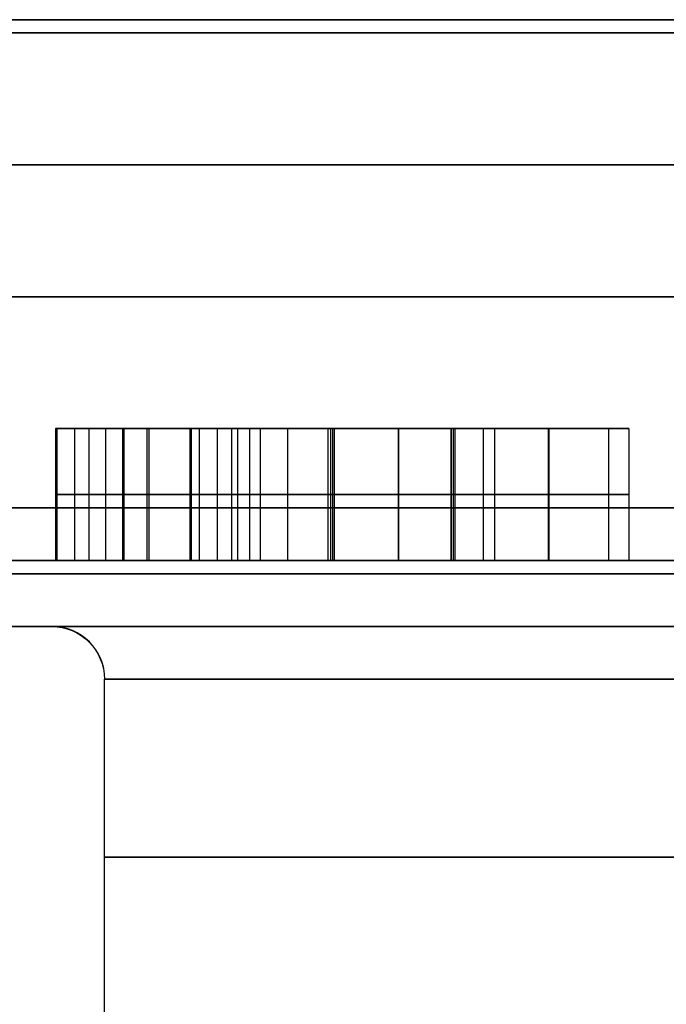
# Model space of a CAD drawing. Header units: centimetres. Extents: x -10 to 8.9, y -29.1 to -8.
# Tile 213 of 256: x -7.232 to -6.987, y -8.673 to -8.3. Entities that reach past the tile are written whole.
import ezdxf

# ---------------------------------------------------------------- set-up
doc = ezdxf.new("R2010")
doc.units = ezdxf.units.CM
doc.layers.add('Default', color=7, linetype='Continuous', true_color=0x000000)

msp = doc.modelspace()

# ---------------------------------------------------------------- linework, layer by layer
at = {"layer": 'Default'}
for p, q in [((-7.19308, -8.505, 5.60485), (-7.19308, -8.455, 5.60485)), ((-7.19257, -8.505, 5.5244), (-7.19257, -8.455, 5.5244)), ((-7.10991, -8.455, 5.43227), (-7.10991, -8.455, 5.47714)), ((-7.10991, -8.455, 5.64792), (-7.10991, -8.455, 5.69286)), ((-7.0013, -8.455, 5.56258), (-7.05222, -8.455, 5.56258)), ((-7.16762, -8.48, 5.60485), (-7.21853, -8.48, 5.60485)), ((-7.21802, -8.48, 5.5244), (-7.16711, -8.48, 5.5244)), ((-7.305, -8.53, 3.45), (-7.22, -8.53, 3.45))]:
    msp.add_line(p, q, dxfattribs=at)
at = {"layer": 'Default', "extrusion": (0, 1, 0)}
for centre, radius, start, end in [((6.55, 3.45, -8.3), 0.775, 270, 90), ((6.55, 3.45, -8.305), 1, 270, 90), ((6.55, 3.45, -8.355), 3.475, 180, 0), ((6.55, 3.45, -8.355), 3.475, 0, 180), ((6.55, 3.45, -8.405), 0.775, 270, 90), ((6.55, 3.45, -8.485), 3.225, 0, 180), ((6.55, 3.45, -8.485), 3.225, 180, 0), ((6.55, 3.45, -8.485), 1, 270, 90), ((6.55, 3.45, -8.505), 3.205, 180, 0), ((6.55, 3.45, -8.505), 3.205, 0, 180), ((6.55, 3.45, -8.505), 3.205, 180, 0), ((6.55, 3.45, -8.505), 0.775, 0, 90), ((6.55, 3.45, -8.51), 0.775, 201.6, 0), ((6.55, 3.45, -8.51), 0.775, 0, 180), ((6.55, 3.45, -8.53), 0.755, 180, 0), ((6.55, 3.45, -8.53), 0.755, 0, 180)]:
    msp.add_arc(centre, radius, start, end, dxfattribs=at)
at = {"layer": 'Default', "extrusion": (0, -1, 0)}
for centre, radius, start, end in [((-6.55, 3.45, 8.505), 1.02, 90, 270), ((-6.55, 3.45, 8.53), 0.67, 180, 0), ((-6.55, 3.45, 8.53), 0.67, 0, 180), ((-6.55, 3.45, 8.53), 0.67, 180, 184.19678), ((-6.55, 3.45, 8.55), 0.65, 180, 0), ((-6.55, 3.45, 8.55), 0.65, 0, 180), ((-6.55, 3.45, 8.6175), 0.65, 180, 0), ((-6.55, 3.45, 8.6175), 0.65, 0, 180)]:
    msp.add_arc(centre, radius, start, end, dxfattribs=at)
at = {"layer": 'Default', "extrusion": (0, 0, -1)}
msp.add_arc((7.22, -8.55, -3.45), 0.02, 90, 180, dxfattribs=at)
at = {"layer": 'Default', "extrusion": (-0.022411, 0, 0.999749)}
msp.add_arc((8.55, -7.14104, 3.59592), 0.02, 90, 180, dxfattribs=at)
at = {"layer": 'Default'}
for points, degree in [([(-7.21853, -8.455, 5.60485), (-7.21853, -8.48, 5.60485), (-7.21853, -8.505, 5.60485)], 2), ([(-7.19948, -8.455, 5.65522), (-7.20869, -8.455, 5.64303), (-7.21514, -8.455, 5.62623), (-7.21853, -8.455, 5.60485)], 3), ([(-7.21853, -8.455, 5.60485), (-7.19308, -8.455, 5.60485), (-7.16762, -8.455, 5.60485)], 2), ([(-7.21802, -8.455, 5.5244), (-7.21802, -8.48, 5.5244), (-7.21802, -8.505, 5.5244)], 2), ([(-7.16711, -8.455, 5.5244), (-7.19257, -8.455, 5.5244), (-7.21802, -8.455, 5.5244)], 2), ([(-7.21802, -8.455, 5.5244), (-7.21327, -8.455, 5.49622), (-7.20173, -8.455, 5.47382), (-7.18319, -8.455, 5.45723)], 3), ([(-7.21115, -8.505, 5.63358), (-7.21115, -8.48, 5.63358), (-7.21115, -8.455, 5.63358)], 2), ([(-7.20576, -8.505, 5.48643), (-7.20576, -8.48, 5.48643), (-7.20576, -8.455, 5.48643)], 2), ([(-7.19948, -8.505, 5.65522), (-7.19948, -8.48, 5.65522), (-7.19948, -8.455, 5.65522)], 2), ([(-7.16405, -8.455, 5.68309), (-7.17848, -8.455, 5.67664), (-7.19036, -8.455, 5.6673), (-7.19948, -8.455, 5.65522)], 3), ([(-7.18376, -8.505, 5.67126), (-7.18376, -8.48, 5.67126), (-7.18376, -8.455, 5.67126)], 2), ([(-7.18319, -8.455, 5.45723), (-7.18319, -8.48, 5.45723), (-7.18319, -8.505, 5.45723)], 2), ([(-7.18319, -8.455, 5.45723), (-7.16456, -8.455, 5.44055), (-7.14114, -8.455, 5.43224), (-7.11297, -8.455, 5.43224)], 3), ([(-7.16762, -8.455, 5.60485), (-7.16762, -8.48, 5.60485), (-7.16762, -8.505, 5.60485)], 2), ([(-7.16762, -8.455, 5.60485), (-7.16708, -8.455, 5.60715), (-7.16587, -8.455, 5.6115), (-7.16377, -8.455, 5.61723), (-7.16144, -8.455, 5.62225), (-7.15891, -8.455, 5.62661), (-7.15618, -8.455, 5.63046), (-7.15327, -8.455, 5.63382), (-7.15019, -8.455, 5.63676), (-7.14692, -8.455, 5.63932), (-7.14336, -8.455, 5.64158), (-7.13948, -8.455, 5.64355), (-7.13523, -8.455, 5.64522), (-7.13051, -8.455, 5.64656), (-7.12549, -8.455, 5.6475), (-7.12034, -8.455, 5.64802), (-7.117, -8.455, 5.64812), (-7.11534, -8.455, 5.64812)], 3), ([(-7.16711, -8.455, 5.5244), (-7.16711, -8.48, 5.5244), (-7.16711, -8.505, 5.5244)], 2), ([(-7.14504, -8.455, 5.48723), (-7.14599, -8.455, 5.48796), (-7.14786, -8.455, 5.48955), (-7.15062, -8.455, 5.49239), (-7.15326, -8.455, 5.4956), (-7.15574, -8.455, 5.49914), (-7.15806, -8.455, 5.50297), (-7.16021, -8.455, 5.50703), (-7.16219, -8.455, 5.51124), (-7.164, -8.455, 5.51558), (-7.16565, -8.455, 5.51999), (-7.16664, -8.455, 5.52293), (-7.16711, -8.455, 5.5244)], 3), ([(-7.16405, -8.455, 5.68309), (-7.16405, -8.48, 5.68309), (-7.16405, -8.505, 5.68309)], 2), ([(-7.11432, -8.455, 5.69293), (-7.13299, -8.455, 5.69293), (-7.14963, -8.455, 5.68954), (-7.16405, -8.455, 5.68309)], 3), ([(-7.15713, -8.505, 5.50147), (-7.15713, -8.48, 5.50147), (-7.15713, -8.455, 5.50147)], 2), ([(-7.1517, -8.505, 5.4385), (-7.1517, -8.48, 5.4385), (-7.1517, -8.455, 5.4385)], 2), ([(-7.14942, -8.505, 5.63731), (-7.14942, -8.48, 5.63731), (-7.14942, -8.455, 5.63731)], 2), ([(-7.14504, -8.455, 5.48723), (-7.14504, -8.48, 5.48723), (-7.14504, -8.505, 5.48723)], 2), ([(-7.11365, -8.455, 5.47705), (-7.11551, -8.455, 5.47705), (-7.11912, -8.455, 5.47721), (-7.12413, -8.455, 5.47789), (-7.12878, -8.455, 5.47898), (-7.13317, -8.455, 5.48044), (-7.13731, -8.455, 5.48228), (-7.14126, -8.455, 5.48451), (-7.1438, -8.455, 5.48627), (-7.14504, -8.455, 5.48723)], 3), ([(-7.14082, -8.505, 5.69042), (-7.14082, -8.48, 5.69042), (-7.14082, -8.455, 5.69042)], 2), ([(-7.13057, -8.505, 5.4796), (-7.13057, -8.48, 5.4796), (-7.13057, -8.455, 5.4796)], 2), ([(-7.11534, -8.455, 5.64812), (-7.11534, -8.48, 5.64812), (-7.11534, -8.505, 5.64812)], 2), ([(-7.11534, -8.455, 5.64812), (-7.11379, -8.455, 5.64812), (-7.11065, -8.455, 5.64803), (-7.10575, -8.455, 5.64755), (-7.10091, -8.455, 5.64668), (-7.09631, -8.455, 5.64544), (-7.09212, -8.455, 5.64392), (-7.08823, -8.455, 5.64213), (-7.08456, -8.455, 5.64005), (-7.08103, -8.455, 5.63765), (-7.07757, -8.455, 5.63483), (-7.0743, -8.455, 5.63167), (-7.07129, -8.455, 5.62825), (-7.06951, -8.455, 5.6259), (-7.06867, -8.455, 5.6247)], 3), ([(-7.11432, -8.455, 5.69293), (-7.11432, -8.48, 5.69293), (-7.11432, -8.505, 5.69293)], 2), ([(-7.03184, -8.455, 5.65661), (-7.05221, -8.455, 5.68071), (-7.0797, -8.455, 5.69293), (-7.11432, -8.455, 5.69293)], 3), ([(-7.11365, -8.455, 5.47705), (-7.11365, -8.48, 5.47705), (-7.11365, -8.505, 5.47705)], 2), ([(-7.0688, -8.455, 5.49874), (-7.06974, -8.455, 5.49751), (-7.07173, -8.455, 5.49511), (-7.07513, -8.455, 5.49159), (-7.0788, -8.455, 5.4884), (-7.08256, -8.455, 5.48569), (-7.08629, -8.455, 5.48346), (-7.09016, -8.455, 5.48157), (-7.09428, -8.455, 5.47998), (-7.09885, -8.455, 5.47865), (-7.10379, -8.455, 5.47769), (-7.10884, -8.455, 5.47715), (-7.11206, -8.455, 5.47705), (-7.11365, -8.455, 5.47705)], 3), ([(-7.11297, -8.455, 5.43224), (-7.11297, -8.48, 5.43224), (-7.11297, -8.505, 5.43224)], 2), ([(-7.11297, -8.455, 5.43224), (-7.07902, -8.455, 5.43224), (-7.05187, -8.455, 5.44378), (-7.03162, -8.455, 5.46682)], 3), ([(-7.08862, -8.505, 5.64226), (-7.08862, -8.48, 5.64226), (-7.08862, -8.455, 5.64226)], 2), ([(-7.08843, -8.505, 5.48243), (-7.08843, -8.48, 5.48243), (-7.08843, -8.455, 5.48243)], 2), ([(-7.0688, -8.455, 5.49874), (-7.0688, -8.48, 5.49874), (-7.0688, -8.505, 5.49874)], 2), ([(-7.05221, -8.455, 5.56072), (-7.05221, -8.455, 5.55699), (-7.05242, -8.455, 5.54994), (-7.05328, -8.455, 5.54055), (-7.05459, -8.455, 5.53225), (-7.05628, -8.455, 5.52489), (-7.05829, -8.455, 5.51839), (-7.06055, -8.455, 5.51265), (-7.06305, -8.455, 5.50751), (-7.06578, -8.455, 5.50289), (-7.06777, -8.455, 5.50007), (-7.0688, -8.455, 5.49874)], 3), ([(-7.06867, -8.455, 5.6247), (-7.06867, -8.48, 5.6247), (-7.06867, -8.505, 5.6247)], 2), ([(-7.06867, -8.455, 5.6247), (-7.0675, -8.455, 5.62305), (-7.06527, -8.455, 5.61958), (-7.06225, -8.455, 5.61387), (-7.05953, -8.455, 5.60754), (-7.05714, -8.455, 5.60042), (-7.0551, -8.455, 5.59232), (-7.05352, -8.455, 5.58317), (-7.05247, -8.455, 5.57276), (-7.05221, -8.455, 5.56488), (-7.05221, -8.455, 5.56072)], 3), ([(-7.0677, -8.505, 5.68379), (-7.0677, -8.48, 5.68379), (-7.0677, -8.455, 5.68379)], 2), ([(-7.06712, -8.505, 5.44091), (-7.06712, -8.48, 5.44091), (-7.06712, -8.455, 5.44091)], 2), ([(-7.05635, -8.505, 5.52498), (-7.05635, -8.48, 5.52498), (-7.05635, -8.455, 5.52498)], 2), ([(-7.05633, -8.505, 5.59708), (-7.05633, -8.48, 5.59708), (-7.05633, -8.455, 5.59708)], 2), ([(-7.05221, -8.455, 5.56072), (-7.05221, -8.48, 5.56072), (-7.05221, -8.505, 5.56072)], 2), ([(-7.03184, -8.455, 5.65661), (-7.03184, -8.48, 5.65661), (-7.03184, -8.505, 5.65661)], 2), ([(-7.00129, -8.455, 5.56089), (-7.00129, -8.455, 5.6006), (-7.01147, -8.455, 5.63251), (-7.03184, -8.455, 5.65661)], 3), ([(-7.03162, -8.455, 5.46682), (-7.03162, -8.48, 5.46682), (-7.03162, -8.505, 5.46682)], 2), ([(-7.03162, -8.455, 5.46682), (-7.0113, -8.455, 5.48994), (-7.00129, -8.455, 5.52134), (-7.00129, -8.455, 5.56089)], 3), ([(-7.00896, -8.505, 5.61471), (-7.00896, -8.48, 5.61471), (-7.00896, -8.455, 5.61471)], 2), ([(-7.00887, -8.505, 5.50758), (-7.00887, -8.48, 5.50758), (-7.00887, -8.455, 5.50758)], 2), ([(-7.00129, -8.455, 5.56089), (-7.00129, -8.48, 5.56089), (-7.00129, -8.505, 5.56089)], 2), ([(-7.21853, -8.48, 5.60485), (-7.21514, -8.48, 5.62623), (-7.20869, -8.48, 5.64303), (-7.19948, -8.48, 5.65522)], 3), ([(-7.18319, -8.48, 5.45723), (-7.20173, -8.48, 5.47382), (-7.21327, -8.48, 5.49622), (-7.21802, -8.48, 5.5244)], 3), ([(-7.19948, -8.48, 5.65522), (-7.19036, -8.48, 5.6673), (-7.17848, -8.48, 5.67664), (-7.16405, -8.48, 5.68309)], 3), ([(-7.11297, -8.48, 5.43224), (-7.14114, -8.48, 5.43224), (-7.16456, -8.48, 5.44055), (-7.18319, -8.48, 5.45723)], 3), ([(-7.11534, -8.48, 5.64812), (-7.14335, -8.48, 5.64812), (-7.16083, -8.48, 5.6337), (-7.16762, -8.48, 5.60485)], 3), ([(-7.16711, -8.48, 5.5244), (-7.16134, -8.48, 5.50641), (-7.15387, -8.48, 5.49402), (-7.14504, -8.48, 5.48723)], 3), ([(-7.16405, -8.48, 5.68309), (-7.14963, -8.48, 5.68954), (-7.13299, -8.48, 5.69293), (-7.11432, -8.48, 5.69293)], 3), ([(-7.14504, -8.48, 5.48723), (-7.13622, -8.48, 5.48044), (-7.1257, -8.48, 5.47705), (-7.11365, -8.48, 5.47705)], 3), ([(-7.06867, -8.48, 5.6247), (-7.0797, -8.48, 5.64032), (-7.09532, -8.48, 5.64812), (-7.11534, -8.48, 5.64812)], 3), ([(-7.11432, -8.48, 5.69293), (-7.0797, -8.48, 5.69293), (-7.05221, -8.48, 5.68071), (-7.03184, -8.48, 5.65661)], 3), ([(-7.11365, -8.48, 5.47705), (-7.09498, -8.48, 5.47705), (-7.08004, -8.48, 5.48417), (-7.0688, -8.48, 5.49874)], 3), ([(-7.03162, -8.48, 5.46682), (-7.05187, -8.48, 5.44378), (-7.07902, -8.48, 5.43224), (-7.11297, -8.48, 5.43224)], 3), ([(-7.0688, -8.48, 5.49874), (-7.05764, -8.48, 5.5132), (-7.05221, -8.48, 5.5339), (-7.05221, -8.48, 5.56072)], 3), ([(-7.05221, -8.48, 5.56072), (-7.05221, -8.48, 5.5877), (-7.05764, -8.48, 5.60909), (-7.06867, -8.48, 5.6247)], 3), ([(-7.03184, -8.48, 5.65661), (-7.01147, -8.48, 5.63251), (-7.00129, -8.48, 5.6006), (-7.00129, -8.48, 5.56089)], 3), ([(-7.00129, -8.48, 5.56089), (-7.00129, -8.48, 5.52134), (-7.0113, -8.48, 5.48994), (-7.03162, -8.48, 5.46682)], 3), ([(-7.21853, -8.505, 5.60485), (-7.19308, -8.505, 5.60485), (-7.16762, -8.505, 5.60485)], 2), ([(-7.19948, -8.505, 5.65522), (-7.20869, -8.505, 5.64303), (-7.21514, -8.505, 5.62623), (-7.21853, -8.505, 5.60485)], 3), ([(-7.16711, -8.505, 5.5244), (-7.19257, -8.505, 5.5244), (-7.21802, -8.505, 5.5244)], 2), ([(-7.21802, -8.505, 5.5244), (-7.21327, -8.505, 5.49622), (-7.20173, -8.505, 5.47382), (-7.18319, -8.505, 5.45723)], 3), ([(-7.16405, -8.505, 5.68309), (-7.17848, -8.505, 5.67664), (-7.19036, -8.505, 5.6673), (-7.19948, -8.505, 5.65522)], 3), ([(-7.18319, -8.505, 5.45723), (-7.16456, -8.505, 5.44055), (-7.14114, -8.505, 5.43224), (-7.11297, -8.505, 5.43224)], 3), ([(-7.16762, -8.505, 5.60485), (-7.16083, -8.505, 5.6337), (-7.14335, -8.505, 5.64812), (-7.11534, -8.505, 5.64812)], 3), ([(-7.14504, -8.505, 5.48723), (-7.15387, -8.505, 5.49402), (-7.16134, -8.505, 5.50641), (-7.16711, -8.505, 5.5244)], 3), ([(-7.11432, -8.505, 5.69293), (-7.13299, -8.505, 5.69293), (-7.14963, -8.505, 5.68954), (-7.16405, -8.505, 5.68309)], 3), ([(-7.11365, -8.505, 5.47705), (-7.1257, -8.505, 5.47705), (-7.13622, -8.505, 5.48044), (-7.14504, -8.505, 5.48723)], 3), ([(-7.11534, -8.505, 5.64812), (-7.09532, -8.505, 5.64812), (-7.0797, -8.505, 5.64032), (-7.06867, -8.505, 5.6247)], 3), ([(-7.03184, -8.505, 5.65661), (-7.05221, -8.505, 5.68071), (-7.0797, -8.505, 5.69293), (-7.11432, -8.505, 5.69293)], 3), ([(-7.0688, -8.505, 5.49874), (-7.08004, -8.505, 5.48417), (-7.09498, -8.505, 5.47705), (-7.11365, -8.505, 5.47705)], 3), ([(-7.11297, -8.505, 5.43224), (-7.07902, -8.505, 5.43224), (-7.05187, -8.505, 5.44378), (-7.03162, -8.505, 5.46682)], 3), ([(-7.05221, -8.505, 5.56072), (-7.05221, -8.505, 5.5339), (-7.05764, -8.505, 5.5132), (-7.0688, -8.505, 5.49874)], 3), ([(-7.06867, -8.505, 5.6247), (-7.05764, -8.505, 5.60909), (-7.05221, -8.505, 5.5877), (-7.05221, -8.505, 5.56072)], 3), ([(-7.00129, -8.505, 5.56089), (-7.00129, -8.505, 5.6006), (-7.01147, -8.505, 5.63251), (-7.03184, -8.505, 5.65661)], 3), ([(-7.03162, -8.505, 5.46682), (-7.0113, -8.505, 5.48994), (-7.00129, -8.505, 5.52134), (-7.00129, -8.505, 5.56089)], 3), ([(-7.2, -8.685, 3.45), (-7.2, -8.6175, 3.45), (-7.2, -8.55, 3.45)], 2)]:
    msp.add_open_spline(points, degree=degree, dxfattribs=at)

doc.saveas('drawing.dxf')
